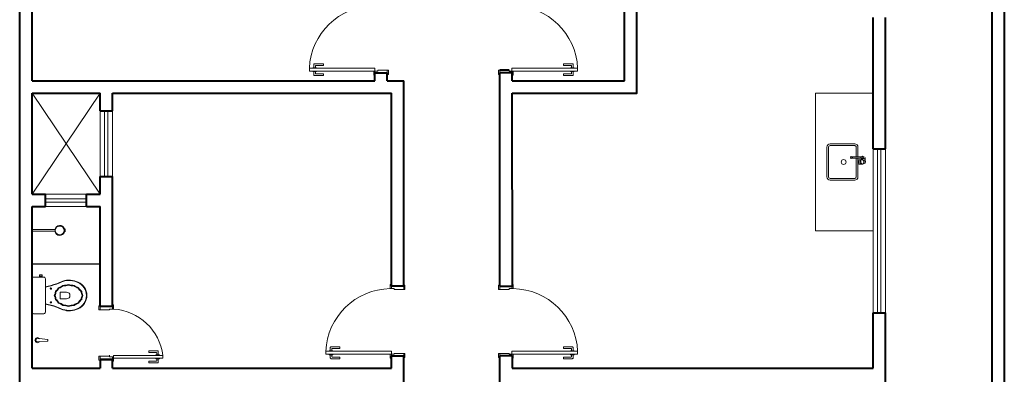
# Model space of a CAD drawing. Header units: millimetres. Extents: x 53 to 3943, y 29 to 3483.
# Tile 2 of 52: x 52.9063 to 53.1463, y 29.5673 to 29.6538. Entities that reach past the tile are written whole.
import ezdxf

# ---------------------------------------------------------------- set-up
doc = ezdxf.new("R2010")
doc.units = ezdxf.units.MM
doc.header["$MEASUREMENT"] = 0
doc.linetypes.add('HIDDEN2', pattern=[0.47625, 0.3175, -0.15875])
doc.layers.add('ARQ-ALVENARIA', color=4, linetype='Continuous')
doc.layers.add('ARQ-PISO', color=8, linetype='Continuous')
for name, color, linetype, lineweight in [('MB_ALVENARIA', 7, 'Continuous', 40), ('MB_ESQUADRIA', 7, 'Continuous', 5), ('MB_MOBILIÁRIO', 8, 'Continuous', 13)]:
    doc.layers.add(name, color=color, linetype=linetype, lineweight=lineweight)

msp = doc.modelspace()

# ---------------------------------------------------------------- linework, layer by layer
at = {"layer": 'ARQ-ALVENARIA'}
for points in [[(52.99292077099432, 29.63881125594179), (52.99292077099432, 29.64081125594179)], [(52.99592077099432, 29.63881125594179), (52.99992077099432, 29.63881125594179)]]:
    msp.add_lwpolyline(points, dxfattribs=at)
at = {"layer": 'ARQ-PISO'}
msp.add_lwpolyline([(52.90932077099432, 29.59421125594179), (52.90932077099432, 29.59421125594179), (52.92592077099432, 29.59421125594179)], dxfattribs=at)
at = {"layer": 'MB_ALVENARIA'}
for p, q in [((52.90632077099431, 29.26401125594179), (52.90632077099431, 30.16241125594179)), ((53.14332077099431, 29.75121125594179), (53.14332077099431, 29.26701125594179)), ((52.90932077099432, 29.63881125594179), (52.90932077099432, 29.74821125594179)), ((53.11432077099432, 29.62231125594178), (53.11432077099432, 29.65431125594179)), ((53.11732077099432, 29.62231125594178), (53.11732077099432, 29.65431125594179)), ((52.99292077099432, 29.63881125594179), (52.99292077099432, 29.64081125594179)), ((52.99292077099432, 29.64081125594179), (52.99592077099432, 29.64081125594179)), ((53.0256205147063, 29.64141221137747), (53.0233207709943, 29.6414112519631)), ((53.0256205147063, 29.64141221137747), (53.0233207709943, 29.6414112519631)), ((53.02632077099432, 29.64081125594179), (53.02332077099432, 29.64081125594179)), ((52.90932077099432, 29.61121125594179), (52.90932077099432, 29.63581125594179)), ((52.90932077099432, 29.56881125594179), (52.90932077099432, 29.60821125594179)), ((53.11432077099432, 29.56881125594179), (53.11432077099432, 29.58231125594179)), ((53.11732077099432, 29.56181125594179), (53.11732077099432, 29.58231125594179)), ((52.92892077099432, 29.57081125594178), (52.92592077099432, 29.57081125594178)), ((52.92592077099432, 29.57081125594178), (52.92592077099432, 29.56881125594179)), ((52.92892077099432, 29.56881125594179), (52.92892077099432, 29.57081125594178)), ((52.99692077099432, 29.56881125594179), (52.99692077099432, 29.57181125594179)), ((52.99692077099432, 29.57181125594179), (52.99992077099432, 29.57181125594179)), ((53.02632077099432, 29.57181125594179), (53.02332077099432, 29.57181125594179))]:
    msp.add_line(p, q, dxfattribs=at)
at = {"layer": 'MB_ALVENARIA', "linetype": 'Continuous'}
msp.add_line((53.14632077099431, 29.75121125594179), (53.14632077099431, 29.26401125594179), dxfattribs=at)
at = {"layer": 'MB_ALVENARIA'}
for points in [[(53.05372077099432, 29.63881125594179), (53.05372077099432, 29.72201125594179)], [(53.02632077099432, 29.63581125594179), (53.05672077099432, 29.63581125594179), (53.05672077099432, 29.70981125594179)], [(52.99592077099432, 29.63881125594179), (52.99592077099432, 29.64081125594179)], [(53.02332077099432, 29.58881125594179), (53.0233207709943, 29.64081125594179)], [(53.0263207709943, 29.64101125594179), (53.0263207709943, 29.63881125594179)], [(53.0263207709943, 29.64081125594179), (53.0263207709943, 29.63881125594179)], [(52.90932077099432, 29.63881125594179), (52.99292077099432, 29.63881125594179)], [(52.99592077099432, 29.63881125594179), (52.99992077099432, 29.63881125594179)], [(52.99992077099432, 29.58881125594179), (52.99992077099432, 29.63881125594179)], [(53.02632077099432, 29.63881125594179), (53.05372077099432, 29.63881125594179)], [(52.90932077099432, 29.63581125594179), (52.92592077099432, 29.63581125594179)], [(52.92592077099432, 29.63151125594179), (52.92592077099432, 29.63581125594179)], [(52.92892077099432, 29.63151125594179), (52.92892077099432, 29.63581125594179)], [(52.92892077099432, 29.63581125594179), (52.99692077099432, 29.63581125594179)], [(52.99692077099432, 29.58881125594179), (52.99692077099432, 29.63581125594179)], [(53.0263207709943, 29.63581125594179), (53.02632077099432, 29.58881125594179)], [(52.92592077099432, 29.63151125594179), (52.92892077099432, 29.63151125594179)], [(53.11432077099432, 29.62231125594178), (53.11732077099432, 29.62231125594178)], [(52.92592077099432, 29.61121125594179), (52.92592077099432, 29.61551125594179)], [(52.92592077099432, 29.61551125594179), (52.92892077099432, 29.61551125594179)], [(52.92892077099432, 29.58381125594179), (52.92892077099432, 29.61551125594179)], [(52.90932077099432, 29.61121125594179), (52.91262077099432, 29.61121125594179)], [(52.91262077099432, 29.60821125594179), (52.91262077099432, 29.61121125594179)], [(52.92262077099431, 29.61121125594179), (52.92592077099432, 29.61121125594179)], [(52.92262077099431, 29.60821125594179), (52.92262077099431, 29.61121125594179)], [(52.90932077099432, 29.60821125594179), (52.91262077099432, 29.60821125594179)], [(52.92262077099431, 29.60821125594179), (52.92592077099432, 29.60821125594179)], [(52.92592077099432, 29.58381125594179), (52.92592077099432, 29.60821125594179)], [(52.99992077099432, 29.58881125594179), (52.99692077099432, 29.58881125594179)], [(53.02332077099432, 29.58881125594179), (53.02632077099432, 29.58881125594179)], [(52.92892077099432, 29.58381125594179), (52.92592077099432, 29.58381125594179)], [(53.11432077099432, 29.58231125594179), (53.11732077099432, 29.58231125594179)], [(52.92890741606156, 29.57094863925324), (52.92590741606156, 29.57094863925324)], [(52.99692077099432, 29.56881125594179), (52.99692077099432, 29.57181125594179)], [(52.99992077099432, 29.56281125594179), (52.99992077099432, 29.57181125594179)], [(53.02332077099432, 29.56381125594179), (53.02332077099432, 29.57181125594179)], [(53.02632077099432, 29.57181125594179), (53.02632077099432, 29.56881125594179)], [(52.90932077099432, 29.56881125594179), (52.92592077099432, 29.56881125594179)], [(52.92892077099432, 29.56881125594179), (52.99692077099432, 29.56881125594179)], [(53.02632077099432, 29.56881125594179), (53.11432077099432, 29.56881125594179)]]:
    msp.add_lwpolyline(points, dxfattribs=at)
at = {"layer": 'MB_ESQUADRIA'}
for p, q in [((52.97803038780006, 29.64204704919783), (52.97803077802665, 29.64281980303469)), ((52.97823087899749, 29.64301970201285), (52.98037087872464, 29.64301862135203)), ((52.97843062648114, 29.64251960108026), (52.97843038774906, 29.64204684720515)), ((52.98037067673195, 29.64261862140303), (52.97853067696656, 29.64261955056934)), ((52.98037087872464, 29.64301862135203), (52.98037067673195, 29.64261862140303)), ((53.04101066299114, 29.64301970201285), (53.038870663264, 29.64301862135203)), ((53.038870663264, 29.64301862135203), (53.03887086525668, 29.64261862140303)), ((53.03887086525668, 29.64261862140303), (53.04071086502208, 29.64261955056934)), ((53.04081091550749, 29.64251960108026), (53.04081115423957, 29.64204684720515)), ((53.04121115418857, 29.64204704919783), (53.04121076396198, 29.64281980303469)), ((52.97777878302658, 29.6412202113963), (52.97777871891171, 29.64109324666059)), ((52.97777871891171, 29.64109324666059), (52.97863136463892, 29.64109281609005)), ((52.97777913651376, 29.64192021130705), (52.97777920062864, 29.64204717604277)), ((52.97777920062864, 29.64204717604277), (52.97863184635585, 29.64204674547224)), ((52.97802990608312, 29.64109311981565), (52.97802951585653, 29.64032036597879)), ((52.97822941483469, 29.64012026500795), (52.98036941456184, 29.64011918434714)), ((52.97842966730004, 29.64062016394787), (52.97842990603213, 29.64109291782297)), ((52.98036961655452, 29.64051918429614), (52.97852961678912, 29.64052011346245)), ((52.97863136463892, 29.64109281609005), (52.9786314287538, 29.64121978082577)), ((52.97863184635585, 29.64204674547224), (52.97863178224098, 29.64191978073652)), ((52.98036941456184, 29.64011918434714), (52.98036961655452, 29.64051918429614)), ((52.99292092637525, 29.64121256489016), (52.9929207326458, 29.64071221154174)), ((52.99292092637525, 29.64121256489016), (52.9929207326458, 29.64071221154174)), ((52.99362092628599, 29.64121221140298), (52.99292092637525, 29.64121221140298)), ((52.99362092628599, 29.64121221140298), (52.99292092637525, 29.64121221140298)), ((52.99362092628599, 29.64121221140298), (52.99362102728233, 29.64141221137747)), ((52.99362092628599, 29.64121221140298), (52.99362102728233, 29.64141221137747)), ((52.99362102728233, 29.64141221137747), (52.99592077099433, 29.6414112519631)), ((52.99362102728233, 29.64141221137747), (52.99592077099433, 29.6414112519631)), ((52.99592077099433, 29.6414112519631), (52.99592077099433, 29.64071125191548)), ((52.99592077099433, 29.6414112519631), (52.99592077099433, 29.64071125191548)), ((53.0233207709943, 29.6414112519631), (53.0233207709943, 29.64071125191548)), ((53.0233207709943, 29.6414112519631), (53.0233207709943, 29.64071125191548)), ((53.02562061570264, 29.64121221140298), (53.0256205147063, 29.64141221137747)), ((53.02562061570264, 29.64121221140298), (53.0256205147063, 29.64141221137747)), ((53.02562061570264, 29.64121221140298), (53.02632061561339, 29.64121221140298)), ((53.02562061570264, 29.64121221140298), (53.02632061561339, 29.64121221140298)), ((53.02632061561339, 29.64121256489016), (53.02632080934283, 29.64071221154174)), ((53.02632061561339, 29.64121256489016), (53.02632080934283, 29.64071221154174)), ((53.03887192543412, 29.64051918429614), (53.04071192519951, 29.64052011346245)), ((53.03887212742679, 29.64011918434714), (53.03887192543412, 29.64051918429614)), ((53.04101212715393, 29.64012026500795), (53.03887212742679, 29.64011918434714)), ((53.04146234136, 29.64204717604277), (53.04060969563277, 29.64204674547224)), ((53.04060969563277, 29.64204674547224), (53.04060975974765, 29.64191978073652)), ((53.04061017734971, 29.64109281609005), (53.04061011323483, 29.64121978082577)), ((53.04146282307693, 29.64109324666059), (53.04061017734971, 29.64109281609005)), ((53.04081187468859, 29.64062016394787), (53.04081163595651, 29.64109291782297)), ((53.04121163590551, 29.64109311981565), (53.0412120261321, 29.64032036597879)), ((53.04146240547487, 29.64192021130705), (53.04146234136, 29.64204717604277)), ((53.04146275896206, 29.6412202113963), (53.04146282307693, 29.64109324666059)), ((52.99692092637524, 29.58821185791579), (52.9969207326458, 29.58871221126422)), ((52.99762092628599, 29.58821221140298), (52.99692092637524, 29.58821221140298)), ((52.99762092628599, 29.58821221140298), (52.99762102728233, 29.58801221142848)), ((52.99762102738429, 29.58801200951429), (52.99992077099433, 29.58801357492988)), ((52.99992077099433, 29.58801357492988), (52.99992077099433, 29.58871357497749)), ((53.0233207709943, 29.58801357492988), (53.0233207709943, 29.58871357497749)), ((53.02562051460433, 29.58801200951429), (53.0233207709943, 29.58801357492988)), ((53.02562061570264, 29.58821221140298), (53.0256205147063, 29.58801221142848)), ((53.02562061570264, 29.58821221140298), (53.02632061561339, 29.58821221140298)), ((53.02632061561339, 29.58821185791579), (53.02632080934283, 29.58871221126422)), ((52.92592077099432, 29.58301287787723), (52.92592077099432, 29.58371287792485)), ((52.92592077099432, 29.58301287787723), (52.92592077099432, 29.58371287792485)), ((52.92822051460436, 29.58301131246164), (52.92592077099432, 29.58301287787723)), ((52.92822051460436, 29.58301131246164), (52.92592077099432, 29.58301287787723)), ((52.92822061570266, 29.58321151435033), (52.92822051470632, 29.58301151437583)), ((52.92822061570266, 29.58321151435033), (52.92822051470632, 29.58301151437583)), ((52.92822061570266, 29.58321151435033), (52.92892061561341, 29.58321151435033)), ((52.92822061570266, 29.58321151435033), (52.92892061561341, 29.58321151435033)), ((52.92892061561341, 29.58321116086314), (52.92892080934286, 29.58371151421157)), ((52.92892061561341, 29.58321116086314), (52.92892080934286, 29.58371151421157)), ((52.93991066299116, 29.5730190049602), (52.93777066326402, 29.57301792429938)), ((52.93991066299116, 29.5730190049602), (52.93777066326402, 29.57301792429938)), ((52.93777066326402, 29.57301792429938), (52.9377708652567, 29.57261792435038)), ((52.93777066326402, 29.57301792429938), (52.9377708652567, 29.57261792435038)), ((52.94011115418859, 29.57204635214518), (52.940110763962, 29.57281910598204)), ((52.94011115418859, 29.57204635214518), (52.940110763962, 29.57281910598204)), ((52.98177913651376, 29.57292021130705), (52.98177920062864, 29.57304717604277)), ((52.98177920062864, 29.57304717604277), (52.98263184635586, 29.57304674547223)), ((52.98203038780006, 29.57304704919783), (52.98203077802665, 29.57381980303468)), ((52.98223087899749, 29.57401970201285), (52.98437087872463, 29.57401862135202)), ((52.98243062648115, 29.57351960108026), (52.98243038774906, 29.57304684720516)), ((52.98437067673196, 29.57361862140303), (52.98253067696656, 29.57361955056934)), ((52.98263184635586, 29.57304674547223), (52.98263178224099, 29.57291978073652)), ((52.98437087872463, 29.57401862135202), (52.98437067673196, 29.57361862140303)), ((53.04101066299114, 29.57401970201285), (53.038870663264, 29.57401862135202)), ((53.038870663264, 29.57401862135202), (53.03887086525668, 29.57361862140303)), ((53.03887086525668, 29.57361862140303), (53.04071086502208, 29.57361955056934)), ((53.04146234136, 29.57304717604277), (53.04060969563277, 29.57304674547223)), ((53.04060969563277, 29.57304674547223), (53.04060975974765, 29.57291978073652)), ((53.04081091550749, 29.57351960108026), (53.04081115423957, 29.57304684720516)), ((53.04121115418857, 29.57304704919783), (53.04121076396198, 29.57381980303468)), ((53.04146240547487, 29.57292021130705), (53.04146234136, 29.57304717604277)), ((52.9282071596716, 29.57174858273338), (52.92590741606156, 29.57174701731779)), ((52.9282071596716, 29.57174545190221), (52.92590741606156, 29.57174701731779)), ((52.9282071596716, 29.57174545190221), (52.92590741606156, 29.57174701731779)), ((52.92590741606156, 29.57174701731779), (52.92590741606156, 29.57104701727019)), ((52.92590741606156, 29.57174701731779), (52.92590741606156, 29.57104701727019)), ((52.9282072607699, 29.57194565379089), (52.92820715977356, 29.57174565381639)), ((52.9282072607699, 29.5715483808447), (52.92820715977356, 29.5717483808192)), ((52.9282072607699, 29.5715483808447), (52.92820715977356, 29.5717483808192)), ((52.9282072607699, 29.5715483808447), (52.92890726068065, 29.5715483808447)), ((52.9282072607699, 29.5715483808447), (52.92890726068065, 29.5715483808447)), ((52.92890726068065, 29.57154873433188), (52.92890745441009, 29.57104838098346)), ((52.92890726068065, 29.57154873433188), (52.92890745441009, 29.57104838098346)), ((52.9377708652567, 29.57261792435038), (52.9396108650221, 29.57261885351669)), ((52.9377708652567, 29.57261792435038), (52.9396108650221, 29.57261885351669)), ((52.93777192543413, 29.57051848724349), (52.93961192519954, 29.5705194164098)), ((52.93777192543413, 29.57051848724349), (52.93961192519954, 29.5705194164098)), ((52.93777212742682, 29.57011848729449), (52.93777192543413, 29.57051848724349)), ((52.93777212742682, 29.57011848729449), (52.93777192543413, 29.57051848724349)), ((52.94036234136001, 29.57204647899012), (52.93950969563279, 29.57204604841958)), ((52.94036234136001, 29.57204647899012), (52.93950969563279, 29.57204604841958)), ((52.93950969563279, 29.57204604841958), (52.93950975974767, 29.57191908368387)), ((52.93950969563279, 29.57204604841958), (52.93950975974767, 29.57191908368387)), ((52.93951017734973, 29.5710921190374), (52.93951011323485, 29.57121908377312)), ((52.93951017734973, 29.5710921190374), (52.93951011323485, 29.57121908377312)), ((52.94036282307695, 29.57109254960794), (52.93951017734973, 29.5710921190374)), ((52.94036282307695, 29.57109254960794), (52.93951017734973, 29.5710921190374)), ((52.93971091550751, 29.57251890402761), (52.9397111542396, 29.57204615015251)), ((52.93971091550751, 29.57251890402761), (52.9397111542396, 29.57204615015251)), ((52.93971187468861, 29.57061946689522), (52.93971163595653, 29.57109222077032)), ((52.93971187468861, 29.57061946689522), (52.93971163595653, 29.57109222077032)), ((52.94011163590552, 29.571092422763), (52.94011202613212, 29.57031966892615)), ((52.94011163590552, 29.571092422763), (52.94011202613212, 29.57031966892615)), ((52.94036240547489, 29.5719195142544), (52.94036234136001, 29.57204647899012)), ((52.94036240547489, 29.5719195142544), (52.94036234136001, 29.57204647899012)), ((52.94036275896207, 29.57121951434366), (52.94036282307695, 29.57109254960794)), ((52.94036275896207, 29.57121951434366), (52.94036282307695, 29.57109254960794)), ((52.98177878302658, 29.57222021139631), (52.9817787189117, 29.57209324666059)), ((52.9817787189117, 29.57209324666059), (52.98263136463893, 29.57209281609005)), ((52.98202990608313, 29.57209311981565), (52.98202951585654, 29.5713203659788)), ((52.98222941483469, 29.57112026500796), (52.98436941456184, 29.57111918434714)), ((52.98242966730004, 29.57162016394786), (52.98242990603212, 29.57209291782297)), ((52.98436961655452, 29.57151918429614), (52.98252961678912, 29.57152011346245)), ((52.98263136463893, 29.57209281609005), (52.98263142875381, 29.57221978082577)), ((52.98436941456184, 29.57111918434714), (52.98436961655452, 29.57151918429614)), ((52.99692092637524, 29.57221256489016), (52.9969207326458, 29.57171221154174)), ((52.99692092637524, 29.57221256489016), (52.9969207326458, 29.57171221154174)), ((52.99762092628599, 29.57221221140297), (52.99692092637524, 29.57221221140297)), ((52.99762092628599, 29.57221221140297), (52.99692092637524, 29.57221221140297)), ((52.99762092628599, 29.57221221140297), (52.99762102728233, 29.57241221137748)), ((52.99762092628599, 29.57221221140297), (52.99762102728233, 29.57241221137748)), ((52.99762102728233, 29.57241221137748), (52.99992077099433, 29.57241125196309)), ((52.99762102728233, 29.57241221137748), (52.99992077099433, 29.57241125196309)), ((52.99992077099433, 29.57241125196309), (52.99992077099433, 29.57171125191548)), ((52.99992077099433, 29.57241125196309), (52.99992077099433, 29.57171125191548)), ((53.0256205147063, 29.57241221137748), (53.0233207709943, 29.57241125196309)), ((53.0256205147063, 29.57241221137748), (53.0233207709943, 29.57241125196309)), ((53.0233207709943, 29.57241125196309), (53.0233207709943, 29.57171125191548)), ((53.0233207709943, 29.57241125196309), (53.0233207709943, 29.57171125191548)), ((53.02562061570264, 29.57221221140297), (53.0256205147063, 29.57241221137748)), ((53.02562061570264, 29.57221221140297), (53.0256205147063, 29.57241221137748)), ((53.02562061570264, 29.57221221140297), (53.02632061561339, 29.57221221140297)), ((53.02562061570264, 29.57221221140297), (53.02632061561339, 29.57221221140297)), ((53.02632061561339, 29.57221256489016), (53.02632080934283, 29.57171221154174)), ((53.02632061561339, 29.57221256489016), (53.02632080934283, 29.57171221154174)), ((53.03887192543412, 29.57151918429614), (53.04071192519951, 29.57152011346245)), ((53.03887212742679, 29.57111918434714), (53.03887192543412, 29.57151918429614)), ((53.04101212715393, 29.57112026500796), (53.03887212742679, 29.57111918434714)), ((53.04061017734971, 29.57209281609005), (53.04061011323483, 29.57221978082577)), ((53.04146282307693, 29.57209324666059), (53.04061017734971, 29.57209281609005)), ((53.04081187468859, 29.57162016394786), (53.04081163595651, 29.57209291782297)), ((53.04121163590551, 29.57209311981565), (53.0412120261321, 29.5713203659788)), ((53.04146275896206, 29.57222021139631), (53.04146282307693, 29.57209324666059)), ((52.93991212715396, 29.57011956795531), (52.93777212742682, 29.57011848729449)), ((52.93991212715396, 29.57011956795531), (52.93777212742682, 29.57011848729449))]:
    msp.add_line(p, q, dxfattribs=at)
for points in [[(52.99292092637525, 29.64191256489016), (52.97692092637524, 29.64191256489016), (52.97692092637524, 29.64121256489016), (52.99292092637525, 29.64121256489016)], [(53.02632061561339, 29.64191256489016), (53.04232061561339, 29.64191256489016), (53.04232061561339, 29.64121256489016), (53.02632061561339, 29.64121256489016)], [(52.99692092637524, 29.57291256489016), (52.98092092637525, 29.57291256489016), (52.98092092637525, 29.57221256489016), (52.99692092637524, 29.57221256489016)], [(53.02632061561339, 29.57291256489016), (53.04232061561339, 29.57291256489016), (53.04232061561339, 29.57221256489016), (53.02632061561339, 29.57221256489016)]]:
    msp.add_lwpolyline(points, close=True, dxfattribs=at)
for points in [[(52.99292092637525, 29.64071221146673), (52.99292092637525, 29.64021256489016), (52.99262092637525, 29.64021256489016), (52.99262092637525, 29.64121256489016), (52.99292092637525, 29.64121256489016), (52.99292092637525, 29.64121221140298)], [(52.99292092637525, 29.64071221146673), (52.99292092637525, 29.64021256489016), (52.99262092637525, 29.64021256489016), (52.99262092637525, 29.64121256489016), (52.99292092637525, 29.64121256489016), (52.99292092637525, 29.64121221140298)], [(52.99592077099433, 29.6414112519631), (52.99622077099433, 29.6414112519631), (52.99622077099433, 29.6404112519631), (52.99592077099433, 29.6404112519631), (52.99592077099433, 29.64071125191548)], [(52.99592077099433, 29.6414112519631), (52.99622077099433, 29.6414112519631), (52.99622077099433, 29.6404112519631), (52.99592077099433, 29.6404112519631), (52.99592077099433, 29.64071125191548)], [(53.0233207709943, 29.6414112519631), (53.0230207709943, 29.6414112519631), (53.0230207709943, 29.6404112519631), (53.0233207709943, 29.6404112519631), (53.0233207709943, 29.64071125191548)], [(53.0233207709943, 29.6414112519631), (53.0230207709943, 29.6414112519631), (53.0230207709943, 29.6404112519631), (53.0233207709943, 29.6404112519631), (53.0233207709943, 29.64071125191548)], [(53.02632061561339, 29.64071221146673), (53.02632061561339, 29.64021256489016), (53.02662061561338, 29.64021256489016), (53.02662061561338, 29.64121256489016), (53.02632061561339, 29.64121256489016), (53.02632061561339, 29.64121221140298)], [(53.02632061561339, 29.64071221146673), (53.02632061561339, 29.64021256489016), (53.02662061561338, 29.64021256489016), (53.02662061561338, 29.64121256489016), (53.02632061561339, 29.64121256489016), (53.02632061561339, 29.64121221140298)], [(53.02632077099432, 29.64021256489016), (53.02632077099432, 29.64081125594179)], [(52.99692092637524, 29.58871221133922), (52.99692092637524, 29.58921185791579), (52.99662092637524, 29.58921185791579), (52.99662092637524, 29.58821185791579), (52.99692092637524, 29.58821185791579), (52.99692092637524, 29.58821221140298)], [(52.99992077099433, 29.58801357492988), (53.00022077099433, 29.58801357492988), (53.00022077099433, 29.58901357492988), (52.99992077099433, 29.58901357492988), (52.99992077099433, 29.58871357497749)], [(53.0233207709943, 29.58801357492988), (53.0230207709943, 29.58801357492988), (53.0230207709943, 29.58901357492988), (53.0233207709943, 29.58901357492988), (53.0233207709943, 29.58871357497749)], [(53.02632061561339, 29.58871221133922), (53.02632061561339, 29.58921185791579), (53.02662061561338, 29.58921185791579), (53.02662061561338, 29.58821185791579), (53.02632061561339, 29.58821185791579), (53.02632061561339, 29.58821221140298)], [(52.92592077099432, 29.58301287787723), (52.92562077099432, 29.58301287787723), (52.92562077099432, 29.58401287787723), (52.92592077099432, 29.58401287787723), (52.92592077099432, 29.58371287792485)], [(52.92592077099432, 29.58301287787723), (52.92562077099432, 29.58301287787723), (52.92562077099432, 29.58401287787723), (52.92592077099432, 29.58401287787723), (52.92592077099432, 29.58371287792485)], [(52.92892061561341, 29.58371151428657), (52.92892061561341, 29.58421116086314), (52.9292206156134, 29.58421116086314), (52.9292206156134, 29.58321116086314), (52.92892061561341, 29.58321116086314), (52.92892061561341, 29.58321151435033)], [(52.92892061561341, 29.58371151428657), (52.92892061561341, 29.58421116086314), (52.9292206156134, 29.58421116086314), (52.9292206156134, 29.58321116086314), (52.92892061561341, 29.58321116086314), (52.92892061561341, 29.58321151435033)], [(52.92590741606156, 29.57174701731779), (52.92560741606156, 29.57174701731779), (52.92560741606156, 29.5707470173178), (52.92590741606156, 29.5707470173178), (52.92590741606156, 29.57104701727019)], [(52.92590741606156, 29.57174701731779), (52.92560741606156, 29.57174701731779), (52.92560741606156, 29.5707470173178), (52.92590741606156, 29.5707470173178), (52.92590741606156, 29.57104701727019)], [(52.92890726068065, 29.57104838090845), (52.92890726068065, 29.57054873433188), (52.92920726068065, 29.57054873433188), (52.92920726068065, 29.57154873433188), (52.92890726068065, 29.57154873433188), (52.92890726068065, 29.5715483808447)], [(52.92890726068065, 29.57104838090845), (52.92890726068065, 29.57054873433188), (52.92920726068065, 29.57054873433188), (52.92920726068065, 29.57154873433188), (52.92890726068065, 29.57154873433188), (52.92890726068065, 29.5715483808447)], [(52.9412206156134, 29.57191186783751), (52.9292206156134, 29.57191186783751), (52.9292206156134, 29.57121186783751), (52.9412206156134, 29.57121186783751), (52.9412206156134, 29.57191186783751)], [(52.99692092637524, 29.57171221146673), (52.99692092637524, 29.57121256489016), (52.99662092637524, 29.57121256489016), (52.99662092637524, 29.57221256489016), (52.99692092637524, 29.57221256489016), (52.99692092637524, 29.57221221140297)], [(52.99692092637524, 29.57171221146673), (52.99692092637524, 29.57121256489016), (52.99662092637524, 29.57121256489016), (52.99662092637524, 29.57221256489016), (52.99692092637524, 29.57221256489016), (52.99692092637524, 29.57221221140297)], [(52.99992077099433, 29.57241125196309), (53.00022077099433, 29.57241125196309), (53.00022077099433, 29.5714112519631), (52.99992077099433, 29.5714112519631), (52.99992077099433, 29.57171125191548)], [(52.99992077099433, 29.57241125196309), (53.00022077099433, 29.57241125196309), (53.00022077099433, 29.5714112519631), (52.99992077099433, 29.5714112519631), (52.99992077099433, 29.57171125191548)], [(53.0233207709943, 29.57241125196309), (53.0230207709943, 29.57241125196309), (53.0230207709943, 29.5714112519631), (53.0233207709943, 29.5714112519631), (53.0233207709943, 29.57171125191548)], [(53.0233207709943, 29.57241125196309), (53.0230207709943, 29.57241125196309), (53.0230207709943, 29.5714112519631), (53.0233207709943, 29.5714112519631), (53.0233207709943, 29.57171125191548)], [(53.02632061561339, 29.57171221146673), (53.02632061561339, 29.57121256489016), (53.02662061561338, 29.57121256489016), (53.02662061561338, 29.57221256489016), (53.02632061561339, 29.57221256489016), (53.02632061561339, 29.57221221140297)], [(53.02632061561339, 29.57171221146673), (53.02632061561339, 29.57121256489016), (53.02662061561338, 29.57121256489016), (53.02662061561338, 29.57221256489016), (53.02632061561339, 29.57221256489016), (53.02632061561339, 29.57221221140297)]]:
    msp.add_lwpolyline(points, dxfattribs=at)
at = {"layer": 'MB_ESQUADRIA', "linetype": 'Continuous'}
for points in [[(52.90932077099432, 29.63581125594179), (52.92592077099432, 29.61121125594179)], [(52.92592077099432, 29.63581125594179), (52.90932077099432, 29.61121125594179)]]:
    msp.add_lwpolyline(points, dxfattribs=at)
at = {"layer": 'MB_ESQUADRIA', "linetype": 'HIDDEN2'}
for points in [[(52.92592077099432, 29.61551125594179), (52.92592077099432, 29.63151125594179)], [(52.92702077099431, 29.61551125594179), (52.92702077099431, 29.63151125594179)], [(52.92782077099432, 29.61551125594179), (52.92782077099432, 29.63151125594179)], [(52.92892077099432, 29.61551125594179), (52.92892077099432, 29.63151125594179)], [(53.11432077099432, 29.58231125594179), (53.11432077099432, 29.62231125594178)], [(53.11542077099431, 29.58231125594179), (53.11542077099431, 29.62231125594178)], [(53.11622077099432, 29.58231125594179), (53.11622077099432, 29.62231125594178)], [(53.11732077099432, 29.62231125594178), (53.11732077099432, 29.58231125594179)], [(52.92262077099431, 29.61121125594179), (52.91262077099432, 29.61121125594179)], [(52.91262077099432, 29.61011125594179), (52.92262077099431, 29.61011125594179)], [(52.91262077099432, 29.60931125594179), (52.92262077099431, 29.60931125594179)], [(52.91262077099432, 29.60821125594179), (52.92262077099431, 29.60821125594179)]]:
    msp.add_lwpolyline(points, dxfattribs=at)
for centre, radius, start, end in [((52.99294012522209, 29.64117903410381), 0.01603600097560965, 91.14055584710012, 177.3493199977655), ((53.02630141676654, 29.64117903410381), 0.01603600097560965, 2.650680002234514, 88.85944415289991), ((52.99694012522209, 29.57217903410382), 0.01603600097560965, 91.14055584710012, 177.3493199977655), ((53.02630141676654, 29.57217903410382), 0.01603600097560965, 2.650680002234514, 88.85944415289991), ((52.92835172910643, 29.57026666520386), 0.01297362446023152, 7.285370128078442, 86.15983783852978), ((52.92835172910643, 29.57026666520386), 0.01297362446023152, 7.285370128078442, 86.15983783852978)]:
    msp.add_arc(centre, radius, start, end, dxfattribs=at)
at = {"layer": 'MB_ESQUADRIA'}
for centre, radius, start, end in [((52.97823077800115, 29.64281970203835), 0.000200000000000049, 89.97106667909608, 179.9710666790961), ((52.97853062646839, 29.64251955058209), 9.999999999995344e-05, 89.97106667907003, 179.971066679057), ((53.04071091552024, 29.64251955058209), 9.999999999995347e-05, 0.02893332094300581, 90.02893332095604), ((53.04101076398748, 29.64281970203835), 0.000200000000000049, 0.02893332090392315, 90.02893332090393), ((52.97822951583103, 29.64032026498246), 0.0002000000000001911, 179.9710666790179, 269.971066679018), ((52.97852966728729, 29.6406201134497), 9.999999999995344e-05, 179.9710666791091, 269.9710666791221), ((53.04071187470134, 29.6406201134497), 9.999999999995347e-05, 270.0289333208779, 0.0289333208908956), ((53.0410120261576, 29.64032026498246), 0.0002000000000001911, 270.028933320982, 0.02893332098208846), ((52.9399107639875, 29.5728190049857), 0.000200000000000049, 0.02893332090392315, 90.02893332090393), ((52.9399107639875, 29.5728190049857), 0.000200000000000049, 0.02893332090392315, 90.02893332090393), ((52.98223077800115, 29.57381970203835), 0.000200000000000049, 89.97106667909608, 179.9710666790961), ((52.9825306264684, 29.57351955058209), 9.999999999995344e-05, 89.97106667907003, 179.971066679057), ((53.04071091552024, 29.57351955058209), 9.999999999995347e-05, 0.02893332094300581, 90.02893332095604), ((53.04101076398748, 29.57381970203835), 0.000200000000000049, 0.02893332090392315, 90.02893332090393), ((52.93961091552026, 29.57251885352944), 9.999999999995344e-05, 0.02893332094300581, 90.02893332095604), ((52.93961091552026, 29.57251885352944), 9.999999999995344e-05, 0.02893332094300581, 90.02893332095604), ((52.93961187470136, 29.57061941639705), 9.999999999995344e-05, 270.0289333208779, 0.0289333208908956), ((52.93961187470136, 29.57061941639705), 9.999999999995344e-05, 270.0289333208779, 0.0289333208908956), ((52.98222951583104, 29.57132026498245), 0.0002000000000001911, 179.9710666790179, 269.971066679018), ((52.98252966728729, 29.5716201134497), 9.999999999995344e-05, 179.9710666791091, 269.9710666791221), ((53.04071187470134, 29.5716201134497), 9.999999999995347e-05, 270.0289333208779, 0.0289333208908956), ((53.0410120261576, 29.57132026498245), 0.0002000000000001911, 270.028933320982, 0.02893332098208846), ((52.93991202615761, 29.5703195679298), 0.0002000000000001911, 270.028933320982, 0.02893332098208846), ((52.93991202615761, 29.5703195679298), 0.0002000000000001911, 270.028933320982, 0.02893332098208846)]:
    msp.add_arc(centre, radius, start, end, dxfattribs=at)
at = {"layer": 'MB_MOBILIÁRIO'}
for p, q in [((53.10032077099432, 29.60231125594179), (53.10032077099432, 29.63581125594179)), ((53.10032077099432, 29.63581125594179), (53.11432077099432, 29.63581125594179)), ((53.11432077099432, 29.62231125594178), (53.11432077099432, 29.63581125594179)), ((52.91488327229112, 29.60257840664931), (52.90932077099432, 29.60257840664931)), ((52.90932077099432, 29.60217840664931), (52.90932077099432, 29.60257840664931)), ((52.91488327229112, 29.60217840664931), (52.90932077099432, 29.60217840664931)), ((52.91735602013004, 29.60277722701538), (52.91724262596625, 29.60274171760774)), ((52.91724511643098, 29.60202314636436), (52.91735509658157, 29.60198954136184)), ((52.91742778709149, 29.60237840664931), (52.91729818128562, 29.60237840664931)), ((52.91742778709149, 29.60237840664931), (52.91729818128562, 29.60237840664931)), ((53.10032077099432, 29.60231125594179), (53.11432077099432, 29.60231125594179)), ((52.90932077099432, 29.59059937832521), (52.90932077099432, 29.58245319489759)), ((52.91072794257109, 29.57602072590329), (52.91115366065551, 29.57598762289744)), ((52.91072794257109, 29.57524131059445), (52.91115460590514, 29.57527448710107)), ((52.91115460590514, 29.57527448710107), (52.91311260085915, 29.57542673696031)), ((52.91115975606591, 29.57600443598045), (52.91311260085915, 29.57583529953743)), ((52.91320484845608, 29.57573560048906), (52.91320484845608, 29.57552643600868))]:
    msp.add_line(p, q, dxfattribs=at)
for points in [[(53.11064920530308, 29.62036125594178), (53.11064920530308, 29.62266125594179, 0.414213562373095), (53.10984920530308, 29.62346125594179), (53.10984920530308, 29.62346125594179), (53.10384920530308, 29.62346125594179, 0.414213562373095), (53.10304920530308, 29.62266125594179), (53.10304920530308, 29.62266125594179), (53.10304920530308, 29.61546125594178, 0.414213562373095), (53.10384920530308, 29.61466125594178), (53.10384920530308, 29.61466125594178), (53.10984920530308, 29.61466125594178, 0.414213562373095), (53.11064920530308, 29.61546125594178), (53.11064920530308, 29.61546125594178), (53.11064920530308, 29.61891227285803)], [(53.11024920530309, 29.62036125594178), (53.11024920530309, 29.62266125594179, 0.4142135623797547), (53.10984920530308, 29.62306125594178), (53.10984920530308, 29.62306125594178), (53.10384920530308, 29.62306125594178, 0.414213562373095), (53.10344920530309, 29.62266125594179), (53.10344920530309, 29.62266125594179), (53.10344920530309, 29.61546125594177, 0.4142135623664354), (53.10384920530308, 29.61506125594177), (53.10384920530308, 29.61506125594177), (53.10984920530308, 29.61506125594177, 0.414213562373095), (53.11024920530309, 29.61546125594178), (53.11024920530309, 29.61546125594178), (53.11024920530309, 29.61996125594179)], [(53.10873129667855, 29.61996125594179, 0.9999999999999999), (53.10873129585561, 29.62036125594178), (53.10873129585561, 29.62036125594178)], [(53.10888129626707, 29.61996125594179, 1.99999999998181), (53.10888129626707, 29.62036125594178), (53.10888129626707, 29.62036125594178)], [(53.11098682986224, 29.61956125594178, 0.1332561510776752), (53.11085841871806, 29.61952641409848), (53.11085841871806, 29.61952641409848, 0.1067562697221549), (53.11073682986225, 29.61941480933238), (53.11073682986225, 29.61941480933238, 0.08282752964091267), (53.11066168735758, 29.61925933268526), (53.11066168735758, 29.61925933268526, 0.07135174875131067), (53.11063327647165, 29.61906125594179), (53.11063327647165, 29.61906125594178, 0.07135174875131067), (53.11066168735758, 29.61886317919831), (53.11066168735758, 29.61886317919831, 0.08282752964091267), (53.11073682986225, 29.61870770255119), (53.11073682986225, 29.61870770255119, 0.1067562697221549), (53.11085841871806, 29.61859609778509), (53.11085841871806, 29.61859609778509, 0.1332561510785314), (53.11098682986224, 29.61856125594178), (53.11098682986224, 29.61856125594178, 0.1332561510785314), (53.11111524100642, 29.61859609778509), (53.11111524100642, 29.61859609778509, 0.1067562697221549), (53.11123682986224, 29.61870770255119), (53.11123682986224, 29.61870770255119, 0.08282752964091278), (53.11131197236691, 29.61886317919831), (53.11131197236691, 29.61886317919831, 0.07135174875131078), (53.11134038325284, 29.61906125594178), (53.11134038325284, 29.61906125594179, 0.07135174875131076), (53.11131197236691, 29.61925933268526), (53.11131197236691, 29.61925933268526, 0.08282752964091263), (53.11123682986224, 29.61941480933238), (53.11123682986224, 29.61941480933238, 0.1067562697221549), (53.11111524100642, 29.61952641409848), (53.11111524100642, 29.61952641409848, 0.133256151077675), (53.11098682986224, 29.61956125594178), (53.11098682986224, 29.61956125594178)], [(53.11083682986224, 29.61891125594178, 0.1332561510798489), (53.11087535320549, 29.61892170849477), (53.11087535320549, 29.61892170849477, 0.1067562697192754), (53.11091182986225, 29.61895518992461), (53.11091182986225, 29.61895518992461, 0.08282752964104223), (53.11093437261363, 29.61900183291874), (53.11093437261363, 29.61900183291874, 0.07135174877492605), (53.11094289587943, 29.6190612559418), (53.11094289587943, 29.61906125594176, 0.07135174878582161), (53.11093437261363, 29.61912067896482), (53.11093437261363, 29.61912067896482, 0.0828275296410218), (53.11091182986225, 29.61916732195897), (53.11091182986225, 29.61916732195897, 0.1067562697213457), (53.11087535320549, 29.61920080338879), (53.11087535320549, 29.61920080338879, 0.133256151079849), (53.11083682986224, 29.61921125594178), (53.11083682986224, 29.61921125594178, 0.1332561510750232), (53.11079830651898, 29.61920080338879), (53.11079830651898, 29.61920080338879, 0.1067562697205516), (53.11076182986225, 29.61916732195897), (53.11076182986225, 29.61916732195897, 0.08282752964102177), (53.11073928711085, 29.61912067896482), (53.11073928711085, 29.61912067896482, 0.07135174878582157), (53.11073076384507, 29.61906125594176), (53.11073076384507, 29.6190612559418, 0.07135174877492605), (53.11073928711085, 29.61900183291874), (53.11073928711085, 29.61900183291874, 0.08282752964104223), (53.11076182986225, 29.61895518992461), (53.11076182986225, 29.61895518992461, 0.1067562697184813), (53.11079830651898, 29.61892170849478), (53.11079830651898, 29.61892170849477, 0.1332561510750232), (53.11083682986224, 29.61891125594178), (53.11083682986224, 29.61891125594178)], [(53.11098682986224, 29.61856125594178), (53.11173883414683, 29.61856125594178, 0.1332561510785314), (53.111867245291, 29.61859609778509), (53.111867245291, 29.61859609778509, 0.1067562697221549), (53.11198883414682, 29.61870770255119), (53.11198883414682, 29.61870770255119, 0.08282752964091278), (53.11206397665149, 29.61886317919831), (53.11206397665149, 29.61886317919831, 0.07135174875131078), (53.11209238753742, 29.61906125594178), (53.11209238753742, 29.61906125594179, 0.07135174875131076), (53.11206397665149, 29.61925933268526), (53.11206397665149, 29.61925933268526, 0.08282752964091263), (53.11198883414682, 29.61941480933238), (53.11198883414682, 29.61941480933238, 0.1067562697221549), (53.111867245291, 29.61952641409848), (53.111867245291, 29.61952641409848, 0.133256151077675), (53.11173883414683, 29.61956125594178), (53.11173883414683, 29.61956125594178), (53.11098682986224, 29.61956125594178)], [(53.11243129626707, 29.61969371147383, 1.181648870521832), (53.11164139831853, 29.61856125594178), (53.11164139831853, 29.61856125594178)], [(53.11190768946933, 29.62036125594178, 2.618033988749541), (53.11190768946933, 29.61996125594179), (53.11190768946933, 29.61996125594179)], [(53.11164139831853, 29.61956125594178, 0.08326219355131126), (53.11183129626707, 29.61969371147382), (53.11183129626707, 29.61969371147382)], [(53.11213129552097, 29.62036125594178, 0.9999999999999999), (53.11213129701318, 29.61996125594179), (53.11213129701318, 29.61996125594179)], [(53.11199132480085, 29.61871125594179), (53.11213129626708, 29.61871125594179, 0.5464635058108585), (53.11244947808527, 29.61920706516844), (53.11244947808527, 29.61920706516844, 0.1078400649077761), (53.11243129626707, 29.61929038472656), (53.11243129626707, 29.61929038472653), (53.11243129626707, 29.6201612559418)], [(53.11243129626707, 29.61924153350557, 0.263265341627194), (53.11213129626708, 29.61941125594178), (53.11213129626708, 29.61941125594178), (53.11199132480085, 29.61941125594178)], [(52.91476110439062, 29.58653344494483, 0.1244509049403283), (52.9150094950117, 29.5875159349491), (52.9150094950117, 29.5875159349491, 0.1057289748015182), (52.915780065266, 29.58841985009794), (52.915780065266, 29.58841985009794, 0.08687605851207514), (52.91687102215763, 29.58898902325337), (52.91687102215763, 29.58898902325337, 0.07704054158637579), (52.91824005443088, 29.5892012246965), (52.91824005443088, 29.5892012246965, 0.07704054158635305), (52.91960908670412, 29.58898902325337), (52.91960908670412, 29.58898902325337, 0.08687605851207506), (52.92070004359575, 29.58841985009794), (52.92070004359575, 29.58841985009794, 0.1057289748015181), (52.92147061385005, 29.5875159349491), (52.92147061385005, 29.5875159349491, 0.1244509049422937), (52.92171900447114, 29.58653344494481), (52.92171900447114, 29.58653344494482, 0.1244509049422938), (52.92147061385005, 29.58555095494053), (52.92147061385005, 29.58555095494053, 0.1057289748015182), (52.92070004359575, 29.58464703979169), (52.92070004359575, 29.58464703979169, 0.08687605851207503), (52.91960908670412, 29.58407786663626), (52.91960908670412, 29.58407786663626, 0.077040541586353), (52.91824005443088, 29.58386566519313), (52.91824005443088, 29.58386566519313, 0.0770405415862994), (52.91687102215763, 29.58407786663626), (52.91687102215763, 29.58407786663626, 0.08687605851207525), (52.915780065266, 29.58464703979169), (52.915780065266, 29.58464703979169, 0.1057289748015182), (52.9150094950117, 29.58555095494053), (52.9150094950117, 29.58555095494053, 0.1244509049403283), (52.91476110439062, 29.5865334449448), (52.91476110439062, 29.58653344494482)], [(52.91492365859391, 29.58653344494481, 0.1244509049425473), (52.91515591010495, 29.58745209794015), (52.91515591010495, 29.58745209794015, 0.1057289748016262), (52.9158858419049, 29.58830834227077), (52.9158858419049, 29.58830834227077, 0.0868760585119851), (52.91692654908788, 29.58885129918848), (52.91692654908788, 29.58885129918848, 0.07704054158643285), (52.91824005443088, 29.58905489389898), (52.91824005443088, 29.58905489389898, 0.07704054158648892), (52.91955355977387, 29.58885129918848), (52.91955355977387, 29.58885129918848, 0.08687605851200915), (52.92059426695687, 29.58830834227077), (52.92059426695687, 29.58830834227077, 0.105728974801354), (52.92132419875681, 29.58745209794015), (52.92132419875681, 29.58745209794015, 0.1244509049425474), (52.92155645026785, 29.58653344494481), (52.92155645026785, 29.58653344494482, 0.1244509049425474), (52.92132419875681, 29.58561479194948), (52.92132419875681, 29.58561479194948, 0.1057289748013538), (52.92059426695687, 29.58475854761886), (52.92059426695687, 29.58475854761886, 0.08687605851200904), (52.91955355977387, 29.58421559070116), (52.91955355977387, 29.58421559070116, 0.07704054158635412), (52.91824005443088, 29.58401199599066), (52.91824005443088, 29.58401199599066, 0.07704054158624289), (52.91692654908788, 29.58421559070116), (52.91692654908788, 29.58421559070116, 0.08687605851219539), (52.9158858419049, 29.58475854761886), (52.9158858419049, 29.58475854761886, 0.1057289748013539), (52.91515591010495, 29.58561479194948), (52.91515591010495, 29.58561479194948, 0.1244509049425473), (52.91492365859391, 29.58653344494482), (52.91492365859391, 29.58653344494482)]]:
    msp.add_lwpolyline(points, format="xyb", dxfattribs=at)
for points in [[(53.11213129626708, 29.62036125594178), (53.10873129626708, 29.62036125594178)], [(53.11213129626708, 29.61996125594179), (53.10873129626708, 29.61996125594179)], [(53.11064920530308, 29.61921023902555), (53.11064920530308, 29.61996125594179)], [(53.11183129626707, 29.61996125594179), (53.11183129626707, 29.61954383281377)], [(52.90932077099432, 29.59059937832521), (52.90932077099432, 29.59059937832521), (52.90934940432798, 29.59075686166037), (52.90943530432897, 29.59088571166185), (52.90956415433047, 29.59097161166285), (52.90972163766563, 29.59100024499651), (52.91219842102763, 29.59100024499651), (52.91219842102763, 29.59100024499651), (52.91235590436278, 29.59097161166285), (52.91248475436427, 29.59088571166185), (52.91257065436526, 29.59075686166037), (52.91259928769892, 29.59059937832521), (52.91259928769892, 29.58653344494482)], [(52.91182618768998, 29.5912579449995), (52.91182618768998, 29.59155859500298), (52.91146827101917, 29.59155859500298), (52.91111035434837, 29.59155859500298), (52.91111035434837, 29.5912579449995), (52.91116762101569, 29.5912579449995), (52.91116762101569, 29.59100024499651)], [(52.91116762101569, 29.5912579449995), (52.91176892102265, 29.5912579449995)], [(52.91176892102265, 29.5912579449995), (52.91176892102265, 29.59100024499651)], [(52.91182618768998, 29.5912579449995), (52.91176892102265, 29.5912579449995)], [(52.91261360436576, 29.58858072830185), (52.91261360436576, 29.58858072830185), (52.91259928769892, 29.58857691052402)], [(52.91776760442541, 29.58733517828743), (52.91622140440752, 29.58733517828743), (52.91622140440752, 29.58651912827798)], [(52.90932077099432, 29.58245319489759), (52.90932077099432, 29.58245319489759), (52.90934940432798, 29.58229571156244), (52.90943530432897, 29.58218117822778), (52.90956415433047, 29.58209527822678), (52.90972163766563, 29.58206664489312), (52.91219842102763, 29.58206664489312), (52.91219842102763, 29.58206664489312), (52.91235590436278, 29.58209527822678), (52.91248475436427, 29.58218117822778), (52.91257065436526, 29.58229571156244), (52.91259928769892, 29.58245319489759), (52.91259928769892, 29.58653344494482)], [(52.91776760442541, 29.58571739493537), (52.91622140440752, 29.58571739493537), (52.91622140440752, 29.58653344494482)], [(52.91261360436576, 29.58448616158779), (52.91261360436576, 29.58448616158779), (52.91259928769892, 29.58448997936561)]]:
    msp.add_lwpolyline(points, dxfattribs=at)
for centre, radius in [((53.10714920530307, 29.61906125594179), 0.000600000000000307), ((52.91608244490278, 29.60237840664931), 0.001082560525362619), ((52.91393789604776, 29.5882084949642), 0.0001503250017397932), ((52.91393789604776, 29.5848440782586), 0.0001503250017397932)]:
    msp.add_circle(centre, radius, dxfattribs=at)
for centre, radius, start, end in [((52.91608244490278, 29.60237840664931), 0.001215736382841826, 17.3879588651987, 170.5312672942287), ((52.91608244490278, 29.60237840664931), 0.001215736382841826, 189.4687327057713, 343.0091974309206), ((52.91608244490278, 29.60237840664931), 0.001215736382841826, 343.0091974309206, 17.3879588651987), ((52.91813936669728, 29.60268564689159), 0.0007750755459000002, 173.978679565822, 203.3533409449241), ((52.91813936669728, 29.60207116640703), 0.0007750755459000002, 156.6466590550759, 185.2894921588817), ((52.6945481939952, 30.12278697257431), 0.5772595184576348, 292.4816756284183, 292.6462037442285), ((52.70652361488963, 30.09402492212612), 0.5461988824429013, 292.474264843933, 292.6485554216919), ((52.91838359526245, 29.58518361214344), 0.005097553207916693, 64.55417234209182, 107.9096099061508), ((52.91838809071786, 29.5852577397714), 0.004933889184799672, 64.23754063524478, 108.1329816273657), ((52.91892365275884, 29.58636745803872), 0.003701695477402, 2.791889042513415, 64.23754063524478), ((52.91892365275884, 29.58636745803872), 0.003796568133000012, 2.791889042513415, 64.23754063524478), ((52.90999176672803, 29.60370130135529), 0.01525132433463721, 279.8370157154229, 290.3091150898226), ((52.90999176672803, 29.60370130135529), 0.01534619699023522, 279.8370157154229, 290.3091150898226), ((52.91776760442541, 29.5865262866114), 0.000808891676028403, 270, 90), ((52.91892365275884, 29.58669943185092), 0.003701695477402, 295.7624593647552, 357.2081109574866), ((52.91892365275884, 29.58669943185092), 0.003796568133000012, 295.7624593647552, 357.2081109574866), ((52.90999176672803, 29.56936558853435), 0.01525132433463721, 69.69088491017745, 80.16298428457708), ((52.90999176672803, 29.56936558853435), 0.01534619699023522, 69.69088491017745, 80.16298428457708), ((52.6945481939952, 29.05027991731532), 0.5772595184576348, 67.35379625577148, 67.51832437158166), ((52.70652361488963, 29.07904196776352), 0.5461988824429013, 67.35144457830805, 67.52573515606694), ((52.91838359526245, 29.58788327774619), 0.005097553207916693, 252.0903900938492, 295.4458276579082), ((52.91838809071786, 29.58780915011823), 0.004933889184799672, 251.8670183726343, 295.7624593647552), ((52.9106669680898, 29.57563123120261), 0.0006181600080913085, 37.13786192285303, 322.8621380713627), ((52.9106669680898, 29.57563101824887), 0.0003944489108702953, 81.10747794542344, 278.8925220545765), ((52.91310484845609, 29.57573560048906), 0.0001, 0, 85.55373897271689), ((52.91310484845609, 29.57552643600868), 0.0001, 274.4462610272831, 0)]:
    msp.add_arc(centre, radius, start, end, dxfattribs=at)

doc.saveas('drawing.dxf')
